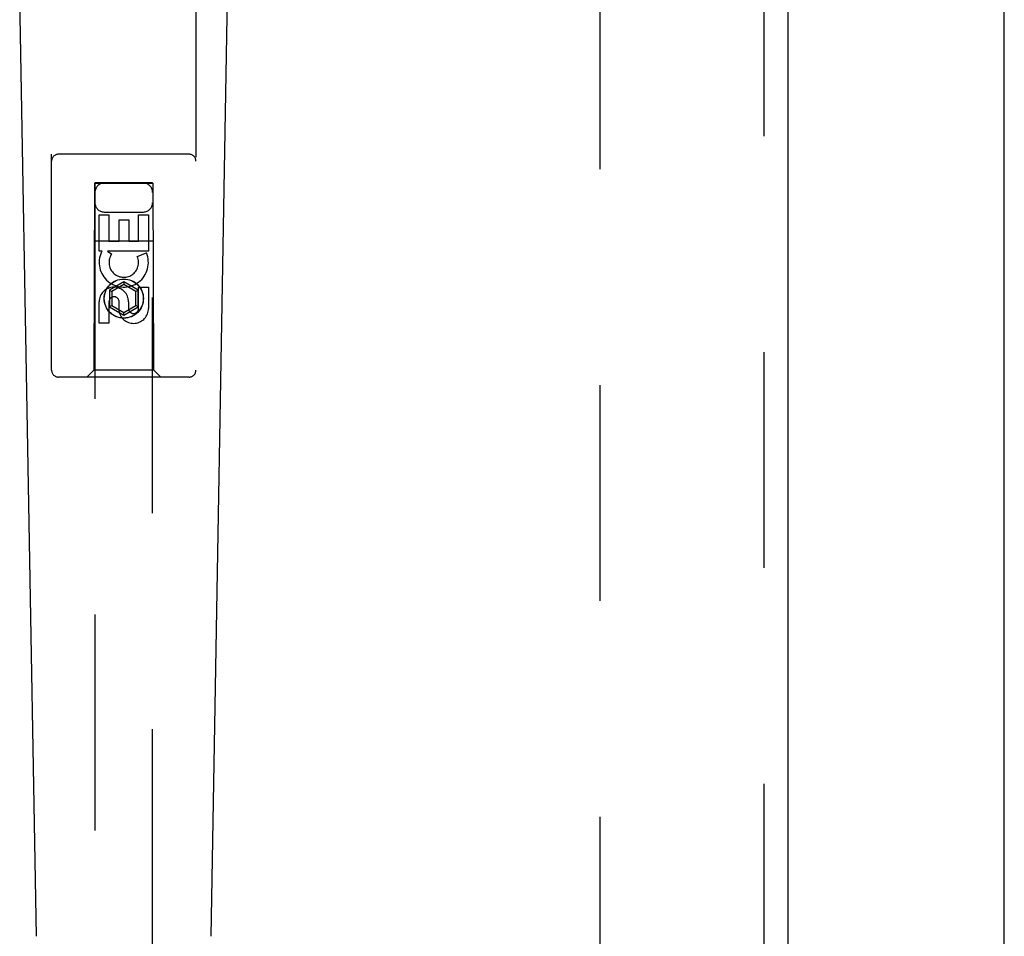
# Model space of a CAD drawing. Header units: inches. Extents: x 0 to 170, y 0 to 110.
# Tile 5 of 18: x 73.7 to 77.97, y 36.15 to 40.12. Entities that reach past the tile are written whole.
import ezdxf

# ---------------------------------------------------------------- set-up
doc = ezdxf.new("R2010")
doc.units = ezdxf.units.IN
doc.header["$LTSCALE"] = 9.35
doc.header["$MEASUREMENT"] = 0
doc.linetypes.add('HIDDEN', pattern=[0.2, 0.1, -0.1])
doc.layers.get('0').update_dxf_attribs({"linetype": 'CONTINUOUS'})
doc.layers.add('DEFAULT_2', color=8, linetype='HIDDEN')
doc.layers.add('DOOR_ASSEMBLY', color=7, linetype='CONTINUOUS')

msp = doc.modelspace()

# ---------------------------------------------------------------- linework, layer by layer
at = {"color": 3, "linetype": 'Continuous'}
msp.add_line((77.965, 9.6865), (77.965, 69.4785), dxfattribs=at)
at = {"layer": 'DEFAULT_2', "color": 8, "linetype": 'HIDDEN'}
msp.add_line((76.215, 17.0305), (76.215, 66.1345), dxfattribs=at)
at = {"layer": 'DOOR_ASSEMBLY', "color": 8, "linetype": 'HIDDEN'}
for p, q in [((76.9235, 66.7285), (76.9235, 16.4365)), ((73.84, 38.6), (73.84, 40.4575)), ((74.465, 40.4575), (74.465, 38.6)), ((74.435, 39.535), (73.87, 39.535)), ((74.026, 39.41), (74.0225, 38.6)), ((74.026, 39.41), (74.279, 39.41)), ((74.2775, 39.4115), (74.0275, 39.4115)), ((74.0275, 39.4115), (74.0275, 17.41)), ((74.2775, 39.409), (74.0275, 39.409)), ((74.2775, 17.41), (74.2775, 39.4115)), ((74.2825, 38.6), (74.279, 39.41)), ((74.0459, 39.2722), (74.0884, 39.2722)), ((74.0459, 39.116), (74.0459, 39.2722)), ((74.0675, 39.285), (74.2375, 39.285)), ((74.0884, 39.2722), (74.0884, 39.1586)), ((74.2167, 39.2722), (74.2592, 39.2722)), ((74.2167, 39.1586), (74.2167, 39.2722)), ((74.2592, 39.2722), (74.2592, 39.116)), ((74.1318, 39.2508), (74.1743, 39.2508)), ((74.1318, 39.1586), (74.1318, 39.2508)), ((74.1743, 39.2508), (74.1743, 39.1586)), ((74.0249, 39.16), (74.2801, 39.16)), ((74.0884, 39.1586), (74.1318, 39.1586)), ((74.1743, 39.1586), (74.2167, 39.1586)), ((74.0582, 39.116), (74.0459, 39.116)), ((74.0564, 39.1125), (74.0582, 39.116)), ((74.2592, 39.116), (74.0816, 39.116)), ((74.0816, 39.116), (74.1001, 39.103)), ((74.2111, 39.0916), (74.2502, 39.1086)), ((74.1525, 38.9825), (74.09, 38.9464)), ((74.1525, 38.9709), (74.1, 38.9406)), ((74.215, 38.9464), (74.1525, 38.9825)), ((74.1525, 38.9825), (74.1525, 38.9709)), ((74.205, 38.9406), (74.1525, 38.9709)), ((74.09, 38.9464), (74.1, 38.9406)), ((74.09, 38.9464), (74.09, 38.8742)), ((74.1, 38.9406), (74.1, 38.88)), ((74.215, 38.9464), (74.205, 38.9406)), ((74.205, 38.88), (74.205, 38.9406)), ((74.215, 38.8742), (74.215, 38.9464)), ((74.2167, 38.9597), (74.2592, 38.9597)), ((74.2167, 38.8673), (74.2167, 38.9597)), ((74.2592, 38.9597), (74.2592, 38.8673)), ((74.0459, 38.8035), (74.0459, 38.8959)), ((74.0884, 38.8959), (74.0884, 38.8035)), ((74.1319, 38.8535), (74.1319, 38.8998)), ((74.1729, 38.8959), (74.1729, 38.8674)), ((74.09, 38.8742), (74.1, 38.88)), ((74.09, 38.8742), (74.1525, 38.8382)), ((74.1, 38.88), (74.1525, 38.8497)), ((74.1525, 38.8497), (74.205, 38.88)), ((74.1525, 38.8382), (74.215, 38.8742)), ((74.1525, 38.8382), (74.1525, 38.8497)), ((74.215, 38.8742), (74.205, 38.88)), ((74.0884, 38.8035), (74.0459, 38.8035)), ((74.0225, 38.6), (73.9925, 38.57)), ((74.2825, 38.6), (74.0225, 38.6)), ((74.2825, 38.6), (74.3125, 38.57)), ((74.435, 38.57), (73.87, 38.57))]:
    msp.add_line(p, q, dxfattribs=at)
at = {"layer": 'DOOR_ASSEMBLY', "color": 3, "linetype": 'Continuous'}
msp.add_line((77.0275, 66.7285), (77.0275, 16.4365), dxfattribs=at)
at = {"layer": 'DOOR_ASSEMBLY', "color": 7, "linetype": 'Continuous'}
for p, q in [((73.774, 36.1481), (73.7018, 40.2874)), ((74.531, 36.1481), (74.6033, 40.2874))]:
    msp.add_line(p, q, dxfattribs=at)
at = {"layer": 'DOOR_ASSEMBLY', "color": 8, "linetype": 'HIDDEN'}
for radius in [0.085, 0.0845]:
    msp.add_circle((74.1525, 38.91), radius, dxfattribs=at)
for centre, radius, start, end in [((73.87, 39.505), 0.03, 90, 180), ((74.435, 39.505), 0.03, 0, 90), ((74.0675, 39.37), 0.04, 90, 180), ((74.2375, 39.37), 0.04, 0, 90), ((74.0675, 39.325), 0.04, 180, 270), ((74.2375, 39.325), 0.04, 270, 360), ((74.1524, 39.0663), 0.1065, 154.2636, 23.4027), ((74.1524, 39.0663), 0.0639, 144.8895, 23.4026), ((74.1094, 38.8959), 0.0635, 0, 180), ((74.1103, 38.8959), 0.0219, 10.307, 180), ((74.1948, 38.8672), 0.0644, 192.2995, 0.0775), ((74.1948, 38.8673), 0.0219, 179.9011, 360), ((73.87, 38.6), 0.03, 180, 270), ((74.435, 38.6), 0.03, 270, 360)]:
    msp.add_arc(centre, radius, start, end, dxfattribs=at)

doc.saveas('drawing.dxf')
